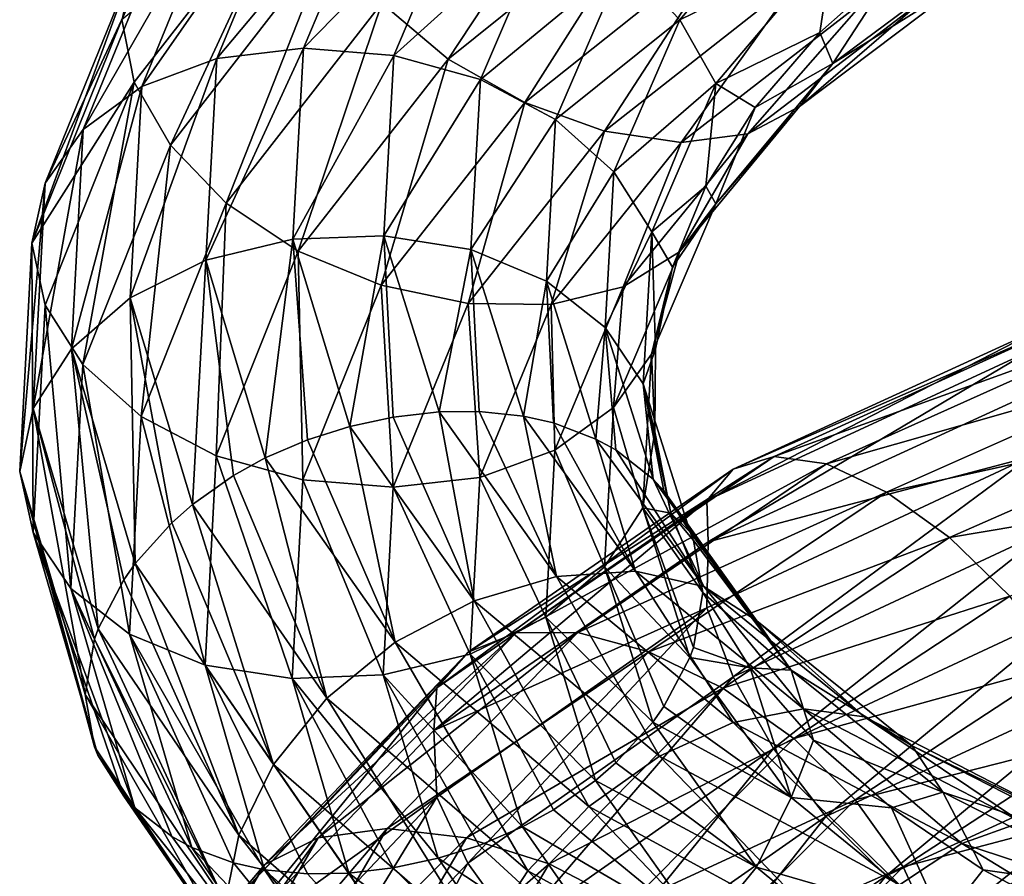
# Model space of a CAD drawing. Header units: metres. Extents: x -109 to 109, y -432 to 89.
# Tile 115 of 256: x -18.96 to -10.47, y -330.1 to -322.72. Entities that reach past the tile are written whole.
import ezdxf

# ---------------------------------------------------------------- set-up
doc = ezdxf.new("R2010")
doc.units = ezdxf.units.M
doc.layers.add('solid_506360_24502164', color=7, linetype='CONTINUOUS')

msp = doc.modelspace()

# ---------------------------------------------------------------- linework, layer by layer
at = {"layer": 'solid_506360_24502164'}
for points in [[(-15.837835, -322.57431, 914.195435), (-13.936079, -321.040192, 911.806335), (-15.265481, -323.056213, 914.193359)], [(-13.936079, -321.040192, 911.806335), (-13.432451, -321.584564, 911.883545), (-15.265481, -323.056213, 914.193359)], [(-16.551012, -321.348145, 919.562012), (-17.172878, -321.507172, 919.17157), (-17.907158, -323.291718, 921.993103)], [(-17.258701, -323.051056, 922.294312), (-16.551012, -321.348145, 919.562012), (-17.907158, -323.291718, 921.993103)], [(-15.835144, -321.350342, 919.858704), (-16.551012, -321.348145, 919.562012), (-17.258701, -323.051056, 922.294312)], [(-16.512224, -322.962952, 922.485962), (-15.835144, -321.350342, 919.858704), (-17.258701, -323.051056, 922.294312)], [(-15.087614, -321.503723, 920.044678), (-15.835144, -321.350342, 919.858704), (-16.512224, -322.962952, 922.485962)], [(-17.172878, -321.507172, 919.17157), (-17.656704, -321.811157, 918.718079), (-18.411671, -323.662903, 921.606567)], [(-17.907158, -323.291718, 921.993103), (-17.172878, -321.507172, 919.17157), (-18.411671, -323.662903, 921.606567)], [(-18.079172, -322.716888, 917.773376), (-16.570255, -321.454315, 914.625732), (-17.972284, -323.255646, 917.376282)], [(-17.972284, -323.255646, 917.376282), (-16.570255, -321.454315, 914.625732), (-17.66033, -323.797638, 917.048401)], [(-16.570255, -321.454315, 914.625732), (-16.282637, -322.024445, 914.346497), (-17.66033, -323.797638, 917.048401)], [(-15.732731, -323.024841, 922.560486), (-15.087614, -321.503723, 920.044678), (-16.512224, -322.962952, 922.485962)], [(-14.37232, -321.795837, 920.103516), (-15.087614, -321.503723, 920.044678), (-15.732731, -323.024841, 922.560486)], [(-13.269102, -322.717865, 919.804321), (-12.233972, -321.493042, 917.690002), (-13.751538, -322.211945, 920.020508)], [(-11.946352, -322.071808, 917.411682), (-12.233972, -321.493042, 917.690002), (-13.269102, -322.717865, 919.804321)], [(-15.265481, -323.056213, 914.193359), (-13.432451, -321.584564, 911.883545), (-14.605988, -323.432098, 914.345154)], [(-13.432451, -321.584564, 911.883545), (-12.852148, -322.035553, 912.124634), (-14.605988, -323.432098, 914.345154)], [(-17.656704, -321.811157, 918.718079), (-17.970333, -322.22699, 918.240906), (-18.73871, -324.126831, 921.169922)], [(-18.411671, -323.662903, 921.606567), (-17.656704, -321.811157, 918.718079), (-18.73871, -324.126831, 921.169922)], [(-14.986853, -323.231659, 922.511292), (-14.37232, -321.795837, 920.103516), (-15.732731, -323.024841, 922.560486)], [(-13.751538, -322.211945, 920.020508), (-14.37232, -321.795837, 920.103516), (-14.986853, -323.231659, 922.511292)], [(-17.66033, -323.797638, 917.048401), (-16.282637, -322.024445, 914.346497), (-17.177893, -324.297455, 916.826294)], [(-16.282637, -322.024445, 914.346497), (-15.837835, -322.57431, 914.195435), (-17.177893, -324.297455, 916.826294)], [(-14.605988, -323.432098, 914.345154), (-12.852148, -322.035553, 912.124634), (-13.916773, -323.679169, 914.629639)], [(-12.852148, -322.035553, 912.124634), (-12.245691, -322.363373, 912.500977), (-13.916773, -323.679169, 914.629639)], [(-12.957147, -323.266937, 919.47876), (-11.946352, -322.071808, 917.411682), (-13.269102, -322.717865, 919.804321)], [(-12.957147, -323.266937, 919.47876), (-12.062884, -322.828003, 917.39093), (-11.946352, -322.071808, 917.411682)], [(-11.946352, -322.071808, 917.411682), (-12.062884, -322.828003, 917.39093), (-11.380819, -322.221832, 916.33136)], [(-11.948151, -323.094513, 916.547913), (-10.513455, -322.02594, 914.672241), (-11.380819, -322.221832, 916.33136)], [(-10.767898, -322.357117, 914.11322), (-10.513455, -322.02594, 914.672241), (-11.948151, -323.094513, 916.547913)], [(-17.970333, -322.22699, 918.240906), (-18.079172, -322.716888, 917.773376), (-18.854174, -324.641785, 920.713745)], [(-18.73871, -324.126831, 921.169922), (-17.970333, -322.22699, 918.240906), (-18.854174, -324.641785, 920.713745)], [(-14.339527, -323.576111, 922.333191), (-13.751538, -322.211945, 920.020508), (-14.986853, -323.231659, 922.511292)], [(-13.269102, -322.717865, 919.804321), (-13.751538, -322.211945, 920.020508), (-14.339527, -323.576111, 922.333191)], [(-11.948151, -323.094513, 916.547913), (-11.380819, -322.221832, 916.33136), (-12.062884, -322.828003, 917.39093)], [(-12.237314, -323.465393, 916.02417), (-10.767898, -322.357117, 914.11322), (-11.948151, -323.094513, 916.547913)], [(-11.160414, -322.535919, 913.533081), (-10.767898, -322.357117, 914.11322), (-12.237314, -323.465393, 916.02417)], [(-13.916773, -323.679169, 914.629639), (-12.245691, -322.363373, 912.500977), (-13.25675, -323.775513, 915.023193)], [(-12.245691, -322.363373, 912.500977), (-11.664922, -322.539063, 912.981323), (-13.25675, -323.775513, 915.023193)], [(-17.177893, -324.297455, 916.826294), (-15.837835, -322.57431, 914.195435), (-16.557112, -324.71048, 916.735901)], [(-15.837835, -322.57431, 914.195435), (-15.265481, -323.056213, 914.193359), (-16.557112, -324.71048, 916.735901)], [(-13.25675, -323.775513, 915.023193), (-11.664922, -322.539063, 912.981323), (-12.683395, -323.701447, 915.50061)], [(-12.683395, -323.701447, 915.50061), (-11.160414, -322.535919, 913.533081), (-12.237314, -323.465393, 916.02417)], [(-11.664922, -322.539063, 912.981323), (-11.160414, -322.535919, 913.533081), (-12.683395, -323.701447, 915.50061)], [(-18.854174, -324.641785, 920.713745), (-18.079172, -322.716888, 917.773376), (-17.972284, -323.255646, 917.376282)], [(-13.836463, -324.028809, 922.041748), (-13.269102, -322.717865, 919.804321), (-14.339527, -323.576111, 922.333191)], [(-12.957147, -323.266937, 919.47876), (-13.269102, -322.717865, 919.804321), (-13.836463, -324.028809, 922.041748)], [(-12.957147, -323.266937, 919.47876), (-12.619438, -323.473877, 918.503418), (-12.062884, -322.828003, 917.39093)], [(-11.948151, -323.094513, 916.547913), (-12.062884, -322.828003, 917.39093), (-12.619438, -323.473877, 918.503418)], [(-16.512224, -322.962952, 922.485962), (-17.258701, -323.051056, 922.294312), (-17.353981, -324.789581, 925.094727)], [(-16.603382, -324.609528, 925.178406), (-16.512224, -322.962952, 922.485962), (-17.353981, -324.789581, 925.094727)], [(-15.732731, -323.024841, 922.560486), (-16.512224, -322.962952, 922.485962), (-16.603382, -324.609528, 925.178406)], [(-15.819586, -324.578186, 925.138428), (-15.732731, -323.024841, 922.560486), (-16.603382, -324.609528, 925.178406)], [(-14.986853, -323.231659, 922.511292), (-15.732731, -323.024841, 922.560486), (-15.819586, -324.578186, 925.138428)], [(-17.258701, -323.051056, 922.294312), (-17.907158, -323.291718, 921.993103), (-18.006018, -325.113403, 924.885254)], [(-17.353981, -324.789581, 925.094727), (-17.258701, -323.051056, 922.294312), (-18.006018, -325.113403, 924.885254)], [(-16.557112, -324.71048, 916.735901), (-15.265481, -323.056213, 914.193359), (-15.841817, -325.00351, 916.788086)], [(-15.265481, -323.056213, 914.193359), (-14.605988, -323.432098, 914.345154), (-15.841817, -325.00351, 916.788086)], [(-12.959097, -324.304138, 918.606873), (-11.948151, -323.094513, 916.547913), (-12.619438, -323.473877, 918.503418)], [(-12.237314, -323.465393, 916.02417), (-11.948151, -323.094513, 916.547913), (-12.959097, -324.304138, 918.606873)], [(-18.854174, -324.641785, 920.713745), (-17.972284, -323.255646, 917.376282), (-18.740746, -325.175964, 920.292358)], [(-18.740746, -325.175964, 920.292358), (-17.972284, -323.255646, 917.376282), (-18.415451, -325.688263, 919.912476)], [(-17.972284, -323.255646, 917.376282), (-17.66033, -323.797638, 917.048401), (-18.415451, -325.688263, 919.912476)], [(-15.06959, -324.698181, 924.978271), (-14.986853, -323.231659, 922.511292), (-15.819586, -324.578186, 925.138428)], [(-14.339527, -323.576111, 922.333191), (-14.986853, -323.231659, 922.511292), (-15.06959, -324.698181, 924.978271)], [(-13.511169, -324.546448, 921.665833), (-12.957147, -323.266937, 919.47876), (-13.836463, -324.028809, 922.041748)], [(-13.511169, -324.546448, 921.665833), (-13.04517, -324.151245, 919.659912), (-12.957147, -323.266937, 919.47876)], [(-12.957147, -323.266937, 919.47876), (-13.04517, -324.151245, 919.659912), (-12.619438, -323.473877, 918.503418)], [(-17.907158, -323.291718, 921.993103), (-18.411671, -323.662903, 921.606567), (-18.513313, -325.553131, 924.567566)], [(-18.006018, -325.113403, 924.885254), (-17.907158, -323.291718, 921.993103), (-18.513313, -325.553131, 924.567566)], [(-15.841817, -325.00351, 916.788086), (-14.605988, -323.432098, 914.345154), (-15.094287, -325.161438, 916.970215)], [(-14.605988, -323.432098, 914.345154), (-13.916773, -323.679169, 914.629639), (-15.094287, -325.161438, 916.970215)], [(-13.272728, -324.718811, 918.122437), (-12.237314, -323.465393, 916.02417), (-12.959097, -324.304138, 918.606873)], [(-12.683395, -323.701447, 915.50061), (-12.237314, -323.465393, 916.02417), (-13.272728, -324.718811, 918.122437)], [(-12.959097, -324.304138, 918.606873), (-12.619438, -323.473877, 918.503418), (-13.04517, -324.151245, 919.659912)], [(-14.418691, -324.969666, 924.702515), (-14.339527, -323.576111, 922.333191), (-15.06959, -324.698181, 924.978271)], [(-13.836463, -324.028809, 922.041748), (-14.339527, -323.576111, 922.333191), (-14.418691, -324.969666, 924.702515)], [(-18.411671, -323.662903, 921.606567), (-18.73871, -324.126831, 921.169922), (-18.842159, -326.066132, 924.172424)], [(-18.513313, -325.553131, 924.567566), (-18.411671, -323.662903, 921.606567), (-18.842159, -326.066132, 924.172424)], [(-15.094287, -325.161438, 916.970215), (-13.916773, -323.679169, 914.629639), (-14.378419, -325.170258, 917.267151)], [(-13.916773, -323.679169, 914.629639), (-13.25675, -323.775513, 915.023193), (-14.378419, -325.170258, 917.267151)], [(-13.756552, -325.018005, 917.661865), (-12.683395, -323.701447, 915.50061), (-13.272728, -324.718811, 918.122437)], [(-13.25675, -323.775513, 915.023193), (-12.683395, -323.701447, 915.50061), (-13.756552, -325.018005, 917.661865)], [(-18.415451, -325.688263, 919.912476), (-17.66033, -323.797638, 917.048401), (-17.912386, -326.135193, 919.614685)], [(-17.66033, -323.797638, 917.048401), (-17.177893, -324.297455, 916.826294), (-17.912386, -326.135193, 919.614685)], [(-14.378419, -325.170258, 917.267151), (-13.25675, -323.775513, 915.023193), (-13.756552, -325.018005, 917.661865)], [(-13.912848, -325.368134, 924.33374), (-13.836463, -324.028809, 922.041748), (-14.418691, -324.969666, 924.702515)], [(-13.511169, -324.546448, 921.665833), (-13.836463, -324.028809, 922.041748), (-13.912848, -325.368134, 924.33374)], [(-18.73871, -324.126831, 921.169922), (-18.854174, -324.641785, 920.713745), (-18.958984, -326.609711, 923.732727)], [(-18.842159, -326.066132, 924.172424), (-18.73871, -324.126831, 921.169922), (-18.958984, -326.609711, 923.732727)], [(-13.511169, -324.546448, 921.665833), (-13.333055, -324.848145, 920.844849), (-13.04517, -324.151245, 919.659912)], [(-12.959097, -324.304138, 918.606873), (-13.04517, -324.151245, 919.659912), (-13.333055, -324.848145, 920.844849)], [(-17.912386, -326.135193, 919.614685), (-17.177893, -324.297455, 916.826294), (-17.26506, -326.475372, 919.429993)], [(-17.177893, -324.297455, 916.826294), (-16.557112, -324.71048, 916.735901), (-17.26506, -326.475372, 919.429993)], [(-13.513204, -325.598999, 920.785339), (-12.959097, -324.304138, 918.606873), (-13.333055, -324.848145, 920.844849)], [(-13.272728, -324.718811, 918.122437), (-12.959097, -324.304138, 918.606873), (-13.513204, -325.598999, 920.785339)], [(-13.585759, -325.853821, 923.906067), (-13.511169, -324.546448, 921.665833), (-13.912848, -325.368134, 924.33374)], [(-13.585759, -325.853821, 923.906067), (-13.479343, -325.555664, 922.047791), (-13.511169, -324.546448, 921.665833)], [(-13.511169, -324.546448, 921.665833), (-13.479343, -325.555664, 922.047791), (-13.333055, -324.848145, 920.844849)], [(-18.958984, -326.609711, 923.732727), (-18.854174, -324.641785, 920.713745), (-18.844206, -327.13623, 923.281677)], [(-18.854174, -324.641785, 920.713745), (-18.740746, -325.175964, 920.292358), (-18.844206, -327.13623, 923.281677)], [(-16.603382, -324.609528, 925.178406), (-17.353981, -324.789581, 925.094727), (-16.841658, -326.492493, 927.873474)], [(-16.603382, -324.609528, 925.178406), (-16.841658, -326.492493, 927.873474), (-16.479239, -326.336639, 927.879089)], [(-15.819586, -324.578186, 925.138428), (-16.603382, -324.609528, 925.178406), (-16.114309, -326.221344, 927.850952)], [(-16.603382, -324.609528, 925.178406), (-16.479239, -326.336639, 927.879089), (-16.114309, -326.221344, 927.850952)], [(-15.819586, -324.578186, 925.138428), (-16.114309, -326.221344, 927.850952), (-15.740829, -326.141418, 927.791382)], [(-15.819586, -324.578186, 925.138428), (-15.740829, -326.141418, 927.791382), (-15.344315, -326.096832, 927.695618)], [(-15.06959, -324.698181, 924.978271), (-15.819586, -324.578186, 925.138428), (-15.344315, -326.096832, 927.695618)], [(-17.26506, -326.475372, 919.429993), (-16.557112, -324.71048, 916.735901), (-16.519182, -326.680817, 919.376038)], [(-16.557112, -324.71048, 916.735901), (-15.841817, -325.00351, 916.788086), (-16.519182, -326.680817, 919.376038)], [(-15.06959, -324.698181, 924.978271), (-15.344315, -326.096832, 927.695618), (-14.999592, -326.093109, 927.583923)], [(-15.06959, -324.698181, 924.978271), (-14.999592, -326.093109, 927.583923), (-14.61727, -326.132446, 927.424866)], [(-14.418691, -324.969666, 924.702515), (-15.06959, -324.698181, 924.978271), (-14.61727, -326.132446, 927.424866)], [(-13.840244, -326.059937, 920.342712), (-13.272728, -324.718811, 918.122437), (-13.513204, -325.598999, 920.785339)], [(-13.756552, -325.018005, 917.661865), (-13.272728, -324.718811, 918.122437), (-13.840244, -326.059937, 920.342712)], [(-17.353981, -324.789581, 925.094727), (-18.006018, -325.113403, 924.885254), (-17.468708, -326.894867, 927.755737)], [(-17.353981, -324.789581, 925.094727), (-17.468708, -326.894867, 927.755737), (-17.116848, -326.644684, 927.841675)], [(-17.353981, -324.789581, 925.094727), (-17.116848, -326.644684, 927.841675), (-16.841658, -326.492493, 927.873474)], [(-13.513204, -325.598999, 920.785339), (-13.333055, -324.848145, 920.844849), (-13.479343, -325.555664, 922.047791)], [(-14.418691, -324.969666, 924.702515), (-14.61727, -326.132446, 927.424866), (-14.35694, -326.191132, 927.290649)], [(-14.418691, -324.969666, 924.702515), (-14.35694, -326.191132, 927.290649), (-13.991169, -326.330841, 927.055359)], [(-13.912848, -325.368134, 924.33374), (-14.418691, -324.969666, 924.702515), (-13.991169, -326.330841, 927.055359)], [(-16.519182, -326.680817, 919.376038), (-15.841817, -325.00351, 916.788086), (-15.73969, -326.744507, 919.449036)], [(-15.841817, -325.00351, 916.788086), (-15.094287, -325.161438, 916.970215), (-15.73969, -326.744507, 919.449036)], [(-14.378419, -325.170258, 917.267151), (-13.756552, -325.018005, 917.661865), (-14.344755, -326.425934, 919.949341)], [(-14.344755, -326.425934, 919.949341), (-13.756552, -325.018005, 917.661865), (-13.840244, -326.059937, 920.342712)], [(-18.006018, -325.113403, 924.885254), (-18.513313, -325.553131, 924.567566), (-17.962444, -327.40329, 927.505859)], [(-18.006018, -325.113403, 924.885254), (-17.962444, -327.40329, 927.505859), (-17.648029, -327.052856, 927.68689)], [(-18.006018, -325.113403, 924.885254), (-17.648029, -327.052856, 927.68689), (-17.468708, -326.894867, 927.755737)], [(-18.844206, -327.13623, 923.281677), (-18.740746, -325.175964, 920.292358), (-18.517115, -327.618347, 922.84845)], [(-18.740746, -325.175964, 920.292358), (-18.415451, -325.688263, 919.912476), (-18.517115, -327.618347, 922.84845)], [(-15.73969, -326.744507, 919.449036), (-15.094287, -325.161438, 916.970215), (-14.993212, -326.660828, 919.642822)], [(-15.094287, -325.161438, 916.970215), (-14.378419, -325.170258, 917.267151), (-14.993212, -326.660828, 919.642822)], [(-14.993212, -326.660828, 919.642822), (-14.378419, -325.170258, 917.267151), (-14.344755, -326.425934, 919.949341)], [(-9.792377, -325.269775, 902.998962), (-10.068264, -325.334564, 902.346985), (-12.807322, -326.590515, 904.135254)], [(-12.456379, -326.479614, 904.748169), (-9.792377, -325.269775, 902.998962), (-12.807322, -326.590515, 904.135254)], [(-9.437774, -325.391907, 903.639893), (-9.792377, -325.269775, 902.998962), (-12.456379, -326.479614, 904.748169)], [(-13.912848, -325.368134, 924.33374), (-13.991169, -326.330841, 927.055359), (-13.821422, -326.424438, 926.922546)], [(-13.912848, -325.368134, 924.33374), (-13.821422, -326.424438, 926.922546), (-13.498827, -326.67691, 926.608826)], [(-13.585759, -325.853821, 923.906067), (-13.912848, -325.368134, 924.33374), (-13.498827, -326.67691, 926.608826)], [(-10.068264, -325.334564, 902.346985), (-10.247104, -325.570526, 901.736877), (-13.034814, -326.859131, 903.548462)], [(-12.807322, -326.590515, 904.135254), (-10.068264, -325.334564, 902.346985), (-13.034814, -326.859131, 903.548462)], [(-12.005307, -326.545441, 905.336731), (-9.437774, -325.391907, 903.639893), (-12.456379, -326.479614, 904.748169)], [(-9.029569, -325.697266, 904.220886), (-9.437774, -325.391907, 903.639893), (-12.005307, -326.545441, 905.336731)], [(-18.513313, -325.553131, 924.567566), (-18.842159, -326.066132, 924.172424), (-18.282307, -327.966614, 927.150635)], [(-18.513313, -325.553131, 924.567566), (-18.282307, -327.966614, 927.150635), (-18.060806, -327.542053, 927.425171)], [(-18.513313, -325.553131, 924.567566), (-18.060806, -327.542053, 927.425171), (-17.962444, -327.40329, 927.505859)], [(-13.585759, -325.853821, 923.906067), (-13.483577, -326.266876, 923.261963), (-13.479343, -325.555664, 922.047791)], [(-13.513204, -325.598999, 920.785339), (-13.479343, -325.555664, 922.047791), (-13.483577, -326.266876, 923.261963)], [(-13.034814, -326.859131, 903.548462), (-10.247104, -325.570526, 901.736877), (-13.025176, -327.215271, 902.968689)], [(-10.247104, -325.570526, 901.736877), (-10.206961, -325.92392, 901.166199), (-13.025176, -327.215271, 902.968689)], [(-13.840244, -326.059937, 920.342712), (-13.513204, -325.598999, 920.785339), (-13.587805, -326.922089, 923.016785)], [(-13.587805, -326.922089, 923.016785), (-13.513204, -325.598999, 920.785339), (-13.483577, -326.266876, 923.261963)], [(-18.517115, -327.618347, 922.84845), (-18.415451, -325.688263, 919.912476), (-18.011274, -328.011414, 922.4729)], [(-18.415451, -325.688263, 919.912476), (-17.912386, -326.135193, 919.614685), (-18.011274, -328.011414, 922.4729)], [(-11.486051, -326.788269, 905.855835), (-9.029569, -325.697266, 904.220886), (-12.005307, -326.545441, 905.336731)], [(-8.60331, -326.151245, 904.699585), (-9.029569, -325.697266, 904.220886), (-11.486051, -326.788269, 905.855835)], [(-13.585759, -325.853821, 923.906067), (-13.498827, -326.67691, 926.608826), (-13.405622, -326.777374, 926.495422)], [(-13.585759, -325.853821, 923.906067), (-13.405622, -326.777374, 926.495422), (-13.180738, -327.132965, 926.128174)], [(-13.585759, -325.853821, 923.906067), (-13.180738, -327.132965, 926.128174), (-13.346203, -326.970215, 924.472229)], [(-13.585759, -325.853821, 923.906067), (-13.346203, -326.970215, 924.472229), (-13.483577, -326.266876, 923.261963)], [(-13.025176, -327.215271, 902.968689), (-10.206961, -325.92392, 901.166199), (-10.248217, -326.4841, 900.848755)], [(-18.842159, -326.066132, 924.172424), (-18.958984, -326.609711, 923.732727), (-18.394932, -328.531769, 926.721558)], [(-18.842159, -326.066132, 924.172424), (-18.394932, -328.531769, 926.721558), (-18.313602, -328.054016, 927.089172)], [(-18.842159, -326.066132, 924.172424), (-18.313602, -328.054016, 927.089172), (-18.282307, -327.966614, 927.150635)], [(-14.344755, -326.425934, 919.949341), (-13.840244, -326.059937, 920.342712), (-13.916651, -327.430237, 922.617126)], [(-13.916651, -327.430237, 922.617126), (-13.840244, -326.059937, 920.342712), (-13.587805, -326.922089, 923.016785)], [(-18.011274, -328.011414, 922.4729), (-17.912386, -326.135193, 919.614685), (-17.360374, -328.277405, 922.191345)], [(-17.912386, -326.135193, 919.614685), (-17.26506, -326.475372, 919.429993), (-17.360374, -328.277405, 922.191345)], [(-15.740829, -326.141418, 927.791382), (-16.114309, -326.221344, 927.850952), (-15.041276, -327.725067, 930.415344)], [(-15.344315, -326.096832, 927.695618), (-15.740829, -326.141418, 927.791382), (-15.041276, -327.725067, 930.415344)], [(-14.999592, -326.093109, 927.583923), (-15.344315, -326.096832, 927.695618), (-14.331223, -327.515381, 930.153442)], [(-14.331223, -327.515381, 930.153442), (-15.344315, -326.096832, 927.695618), (-15.041276, -327.725067, 930.415344)], [(-14.61727, -326.132446, 927.424866), (-14.999592, -326.093109, 927.583923), (-14.331223, -327.515381, 930.153442)], [(-13.651789, -327.46933, 929.778259), (-14.61727, -326.132446, 927.424866), (-14.331223, -327.515381, 930.153442)], [(-14.35694, -326.191132, 927.290649), (-14.61727, -326.132446, 927.424866), (-13.651789, -327.46933, 929.778259)], [(-10.943829, -327.17868, 906.268799), (-8.60331, -326.151245, 904.699585), (-11.486051, -326.788269, 905.855835)], [(-8.195433, -326.716461, 905.033752), (-8.60331, -326.151245, 904.699585), (-10.943829, -327.17868, 906.268799)], [(-16.114309, -326.221344, 927.850952), (-16.479239, -326.336639, 927.879089), (-15.721256, -328.081146, 930.541016)], [(-15.041276, -327.725067, 930.415344), (-16.114309, -326.221344, 927.850952), (-15.721256, -328.081146, 930.541016)], [(-13.991169, -326.330841, 927.055359), (-14.35694, -326.191132, 927.290649), (-13.651789, -327.46933, 929.778259)], [(-16.479239, -326.336639, 927.879089), (-16.841658, -326.492493, 927.873474), (-15.721256, -328.081146, 930.541016)], [(-13.062128, -327.601318, 929.313354), (-13.991169, -326.330841, 927.055359), (-13.651789, -327.46933, 929.778259)], [(-13.821422, -326.424438, 926.922546), (-13.991169, -326.330841, 927.055359), (-13.062128, -327.601318, 929.313354)], [(-13.587805, -326.922089, 923.016785), (-13.483577, -326.266876, 923.261963), (-13.346203, -326.970215, 924.472229)], [(-14.993212, -326.660828, 919.642822), (-14.344755, -326.425934, 919.949341), (-14.423947, -327.864258, 922.292908)], [(-14.423947, -327.864258, 922.292908), (-14.344755, -326.425934, 919.949341), (-13.916651, -327.430237, 922.617126)], [(-13.498827, -326.67691, 926.608826), (-13.821422, -326.424438, 926.922546), (-13.062128, -327.601318, 929.313354)], [(-17.360374, -328.277405, 922.191345), (-17.26506, -326.475372, 919.429993), (-16.610378, -328.393677, 922.028381)], [(-17.26506, -326.475372, 919.429993), (-16.519182, -326.680817, 919.376038), (-16.610378, -328.393677, 922.028381)], [(-16.841658, -326.492493, 927.873474), (-17.116848, -326.644684, 927.841675), (-16.311947, -328.56427, 930.509399)], [(-15.721256, -328.081146, 930.541016), (-16.841658, -326.492493, 927.873474), (-16.311947, -328.56427, 930.509399)], [(-12.456379, -326.479614, 904.748169), (-12.807322, -326.590515, 904.135254), (-15.094254, -328.166107, 906.273682)], [(-14.680645, -327.99939, 906.838745), (-12.456379, -326.479614, 904.748169), (-15.094254, -328.166107, 906.273682)], [(-12.005307, -326.545441, 905.336731), (-12.456379, -326.479614, 904.748169), (-14.680645, -327.99939, 906.838745)], [(-13.036229, -327.78537, 902.65155), (-10.248217, -326.4841, 900.848755), (-12.809952, -328.380646, 902.401978)], [(-13.025176, -327.215271, 902.968689), (-10.248217, -326.4841, 900.848755), (-13.036229, -327.78537, 902.65155)], [(-10.248217, -326.4841, 900.848755), (-10.070333, -327.100647, 900.63031), (-12.809952, -328.380646, 902.401978)], [(-12.807322, -326.590515, 904.135254), (-13.034814, -326.859131, 903.548462), (-15.362368, -328.474243, 905.715332)], [(-15.094254, -328.166107, 906.273682), (-12.807322, -326.590515, 904.135254), (-15.362368, -328.474243, 905.715332)], [(-14.149027, -327.997009, 907.36322), (-12.005307, -326.545441, 905.336731), (-14.680645, -327.99939, 906.838745)], [(-11.486051, -326.788269, 905.855835), (-12.005307, -326.545441, 905.336731), (-14.149027, -327.997009, 907.36322)], [(-18.958984, -326.609711, 923.732727), (-18.28425, -329.053772, 926.250061), (-18.313602, -328.981537, 926.320251)], [(-18.958984, -326.609711, 923.732727), (-18.844206, -327.13623, 923.281677), (-18.28425, -329.053772, 926.250061)], [(-18.958984, -326.609711, 923.732727), (-18.313602, -328.981537, 926.320251), (-18.394932, -328.531769, 926.721558)], [(-17.116848, -326.644684, 927.841675), (-17.468708, -326.894867, 927.755737), (-16.311947, -328.56427, 930.509399)], [(-16.610378, -328.393677, 922.028381), (-16.519182, -326.680817, 919.376038), (-15.826582, -328.361389, 921.989136)], [(-16.519182, -326.680817, 919.376038), (-15.73969, -326.744507, 919.449036), (-15.826582, -328.361389, 921.989136)], [(-15.73969, -326.744507, 919.449036), (-14.993212, -326.660828, 919.642822), (-15.075984, -328.183411, 922.076965)], [(-15.075984, -328.183411, 922.076965), (-14.993212, -326.660828, 919.642822), (-14.423947, -327.864258, 922.292908)], [(-12.603878, -327.896332, 928.794861), (-13.498827, -326.67691, 926.608826), (-13.062128, -327.601318, 929.313354)], [(-13.405622, -326.777374, 926.495422), (-13.498827, -326.67691, 926.608826), (-12.603878, -327.896332, 928.794861)], [(-15.826582, -328.361389, 921.989136), (-15.73969, -326.744507, 919.449036), (-15.075984, -328.183411, 922.076965)], [(-10.424989, -327.684509, 906.539124), (-8.195433, -326.716461, 905.033752), (-10.943829, -327.17868, 906.268799)], [(-13.53705, -328.164032, 907.806519), (-11.486051, -326.788269, 905.855835), (-14.149027, -327.997009, 907.36322)], [(-10.943829, -327.17868, 906.268799), (-11.486051, -326.788269, 905.855835), (-13.53705, -328.164032, 907.806519)], [(-13.180738, -327.132965, 926.128174), (-13.405622, -326.777374, 926.495422), (-12.603878, -327.896332, 928.794861)], [(-17.468708, -326.894867, 927.755737), (-17.648029, -327.052856, 927.68689), (-16.771515, -329.135345, 930.325439)], [(-16.311947, -328.56427, 930.509399), (-17.468708, -326.894867, 927.755737), (-16.771515, -329.135345, 930.325439)], [(-13.034814, -326.859131, 903.548462), (-13.025176, -327.215271, 902.968689), (-15.388984, -328.842773, 905.135193)], [(-15.362368, -328.474243, 905.715332), (-13.034814, -326.859131, 903.548462), (-15.388984, -328.842773, 905.135193)], [(-13.916651, -327.430237, 922.617126), (-13.587805, -326.922089, 923.016785), (-13.182679, -328.212982, 925.233521)], [(-13.587805, -326.922089, 923.016785), (-13.070083, -327.652985, 925.661499), (-13.151604, -328.127136, 925.294678)], [(-13.587805, -326.922089, 923.016785), (-13.346203, -326.970215, 924.472229), (-13.070083, -327.652985, 925.661499)], [(-13.587805, -326.922089, 923.016785), (-13.151604, -328.127136, 925.294678), (-13.182679, -328.212982, 925.233521)], [(-13.346203, -326.970215, 924.472229), (-13.151604, -327.20459, 926.059448), (-13.070083, -327.652985, 925.661499)], [(-13.346203, -326.970215, 924.472229), (-13.180738, -327.132965, 926.128174), (-13.151604, -327.20459, 926.059448)], [(-17.648029, -327.052856, 927.68689), (-17.962444, -327.40329, 927.505859), (-16.771515, -329.135345, 930.325439)], [(-12.809952, -328.380646, 902.401978), (-10.070333, -327.100647, 900.63031), (-12.460016, -328.99707, 902.31073)], [(-10.070333, -327.100647, 900.63031), (-9.795236, -327.754211, 900.584106), (-12.460016, -328.99707, 902.31073)], [(-18.844206, -327.13623, 923.281677), (-17.966137, -329.508026, 925.762329), (-18.060806, -329.406616, 925.879395)], [(-18.844206, -327.13623, 923.281677), (-18.517115, -327.618347, 922.84845), (-17.966137, -329.508026, 925.762329)], [(-18.844206, -327.13623, 923.281677), (-18.060806, -329.406616, 925.879395), (-18.28425, -329.053772, 926.250061)], [(-12.898006, -328.477325, 908.138794), (-10.943829, -327.17868, 906.268799), (-13.53705, -328.164032, 907.806519)], [(-12.307562, -328.321106, 928.267029), (-13.180738, -327.132965, 926.128174), (-12.603878, -327.896332, 928.794861)], [(-13.151604, -327.20459, 926.059448), (-13.180738, -327.132965, 926.128174), (-12.307562, -328.321106, 928.267029)], [(-10.424989, -327.684509, 906.539124), (-10.943829, -327.17868, 906.268799), (-12.898006, -328.477325, 908.138794)], [(-15.388984, -328.842773, 905.135193), (-13.025176, -327.215271, 902.968689), (-13.036229, -327.78537, 902.65155)], [(-13.151604, -327.20459, 926.059448), (-12.307562, -328.321106, 928.267029), (-13.070083, -327.652985, 925.661499)], [(-17.962444, -327.40329, 927.505859), (-18.060806, -327.542053, 927.425171), (-17.069422, -329.742493, 930.01123)], [(-16.771515, -329.135345, 930.325439), (-17.962444, -327.40329, 927.505859), (-17.069422, -329.742493, 930.01123)], [(-14.423947, -327.864258, 922.292908), (-13.916651, -327.430237, 922.617126), (-13.502518, -328.769623, 924.875122)], [(-13.916651, -327.430237, 922.617126), (-13.182679, -328.212982, 925.233521), (-13.405622, -328.634766, 924.955688)], [(-13.916651, -327.430237, 922.617126), (-13.405622, -328.634766, 924.955688), (-13.502518, -328.769623, 924.875122)], [(-14.331223, -327.515381, 930.153442), (-15.041276, -327.725067, 930.415344), (-13.444235, -329.061951, 932.793762)], [(-13.651789, -327.46933, 929.778259), (-14.331223, -327.515381, 930.153442), (-12.809572, -328.773376, 932.432251)], [(-12.809572, -328.773376, 932.432251), (-14.331223, -327.515381, 930.153442), (-13.444235, -329.061951, 932.793762)], [(-12.202279, -328.653931, 931.960632), (-13.651789, -327.46933, 929.778259), (-12.809572, -328.773376, 932.432251)], [(-13.062128, -327.601318, 929.313354), (-13.651789, -327.46933, 929.778259), (-12.202279, -328.653931, 931.960632)], [(-18.517115, -327.618347, 922.84845), (-17.473829, -329.848969, 925.308533), (-17.648029, -329.754517, 925.447266)], [(-18.517115, -327.618347, 922.84845), (-18.011274, -328.011414, 922.4729), (-17.473829, -329.848969, 925.308533)], [(-18.517115, -327.618347, 922.84845), (-17.648029, -329.754517, 925.447266), (-17.966137, -329.508026, 925.762329)], [(-18.060806, -327.542053, 927.425171), (-18.282307, -327.966614, 927.150635), (-17.069422, -329.742493, 930.01123)], [(-11.675227, -328.724335, 931.41095), (-13.062128, -327.601318, 929.313354), (-12.202279, -328.653931, 931.960632)], [(-12.603878, -327.896332, 928.794861), (-13.062128, -327.601318, 929.313354), (-11.675227, -328.724335, 931.41095)], [(-13.151604, -328.127136, 925.294678), (-13.070083, -327.652985, 925.661499), (-12.662709, -328.300812, 926.809021)], [(-12.307562, -328.321106, 928.267029), (-12.662709, -328.300812, 926.809021), (-13.070083, -327.652985, 925.661499)], [(-12.28652, -328.911102, 908.330811), (-10.424989, -327.684509, 906.539124), (-12.898006, -328.477325, 908.138794)], [(-9.974703, -328.272064, 906.632813), (-10.424989, -327.684509, 906.539124), (-12.28652, -328.911102, 908.330811)], [(-15.041276, -327.725067, 930.415344), (-15.721256, -328.081146, 930.541016), (-14.052016, -329.495941, 933.013489)], [(-15.388984, -328.842773, 905.135193), (-13.036229, -327.78537, 902.65155), (-15.364036, -329.415649, 904.807373)], [(-15.364036, -329.415649, 904.807373), (-13.036229, -327.78537, 902.65155), (-15.097353, -329.985046, 904.519531)], [(-13.036229, -327.78537, 902.65155), (-12.809952, -328.380646, 902.401978), (-15.097353, -329.985046, 904.519531)], [(-13.444235, -329.061951, 932.793762), (-15.041276, -327.725067, 930.415344), (-14.052016, -329.495941, 933.013489)], [(-12.460016, -328.99707, 902.31073), (-9.795236, -327.754211, 900.584106), (-12.00973, -329.583527, 902.395142)], [(-9.795236, -327.754211, 900.584106), (-9.441252, -328.391449, 900.724243), (-12.00973, -329.583527, 902.395142)], [(-15.075984, -328.183411, 922.076965), (-14.423947, -327.864258, 922.292908), (-13.996292, -329.271881, 924.618896)], [(-14.423947, -327.864258, 922.292908), (-13.502518, -328.769623, 924.875122), (-13.821422, -329.119904, 924.687988)], [(-14.423947, -327.864258, 922.292908), (-13.821422, -329.119904, 924.687988), (-13.996292, -329.271881, 924.618896)], [(-11.265634, -328.973724, 930.825439), (-12.603878, -327.896332, 928.794861), (-11.675227, -328.724335, 931.41095)], [(-12.307562, -328.321106, 928.267029), (-12.603878, -327.896332, 928.794861), (-11.265634, -328.973724, 930.825439)], [(-18.282307, -327.966614, 927.150635), (-18.313602, -328.054016, 927.089172), (-17.187128, -330.319489, 929.569092)], [(-17.069422, -329.742493, 930.01123), (-18.282307, -327.966614, 927.150635), (-17.187128, -330.319489, 929.569092)], [(-18.011274, -328.011414, 922.4729), (-16.847824, -330.040741, 924.934082), (-17.116848, -329.9823, 925.074829)], [(-18.011274, -328.011414, 922.4729), (-17.360374, -328.277405, 922.191345), (-16.847824, -330.040741, 924.934082)], [(-18.011274, -328.011414, 922.4729), (-17.116848, -329.9823, 925.074829), (-17.473829, -329.848969, 925.308533)], [(-14.680645, -327.99939, 906.838745), (-15.094254, -328.166107, 906.273682), (-16.846773, -329.995331, 908.696228)], [(-16.385143, -329.765045, 909.206421), (-14.680645, -327.99939, 906.838745), (-16.846773, -329.995331, 908.696228)], [(-14.149027, -327.997009, 907.36322), (-14.680645, -327.99939, 906.838745), (-16.385143, -329.765045, 909.206421)], [(-15.791802, -329.684967, 909.657166), (-14.149027, -327.997009, 907.36322), (-16.385143, -329.765045, 909.206421)], [(-13.53705, -328.164032, 907.806519), (-14.149027, -327.997009, 907.36322), (-15.791802, -329.684967, 909.657166)], [(-18.313602, -328.054016, 927.089172), (-18.394932, -328.531769, 926.721558), (-17.187128, -330.319489, 929.569092)], [(-15.721256, -328.081146, 930.541016), (-16.311947, -328.56427, 930.509399), (-14.579988, -330.049652, 933.061829)], [(-14.052016, -329.495941, 933.013489), (-15.721256, -328.081146, 930.541016), (-14.579988, -330.049652, 933.061829)], [(-13.182679, -328.212982, 925.233521), (-13.151604, -328.127136, 925.294678), (-12.662709, -328.300812, 926.809021)], [(-15.094254, -328.166107, 906.273682), (-15.362368, -328.474243, 905.715332), (-17.146017, -330.34845, 908.170532)], [(-16.846773, -329.995331, 908.696228), (-15.094254, -328.166107, 906.273682), (-17.146017, -330.34845, 908.170532)], [(-15.826582, -328.361389, 921.989136), (-15.075984, -328.183411, 922.076965), (-14.623431, -329.670715, 924.493713)], [(-15.108771, -329.765656, 910.013306), (-13.53705, -328.164032, 907.806519), (-15.791802, -329.684967, 909.657166)], [(-12.898006, -328.477325, 908.138794), (-13.53705, -328.164032, 907.806519), (-15.108771, -329.765656, 910.013306)], [(-15.075984, -328.183411, 922.076965), (-13.996292, -329.271881, 924.618896), (-14.35694, -329.524902, 924.526978)], [(-15.075984, -328.183411, 922.076965), (-14.35694, -329.524902, 924.526978), (-14.623431, -329.670715, 924.493713)], [(-13.405622, -328.634766, 924.955688), (-13.182679, -328.212982, 925.233521), (-12.309415, -329.419983, 927.361145)], [(-12.309415, -329.419983, 927.361145), (-13.182679, -328.212982, 925.233521), (-12.662709, -328.300812, 926.809021)], [(-17.360374, -328.277405, 922.191345), (-16.121128, -330.070313, 924.662476), (-16.479239, -330.076141, 924.779053)], [(-17.360374, -328.277405, 922.191345), (-16.610378, -328.393677, 922.028381), (-16.121128, -330.070313, 924.662476)], [(-17.360374, -328.277405, 922.191345), (-16.479239, -330.076141, 924.779053), (-16.847824, -330.040741, 924.934082)], [(-11.75583, -329.437836, 908.355347), (-9.974703, -328.272064, 906.632813), (-12.28652, -328.911102, 908.330811)], [(-9.624767, -328.89566, 906.545959), (-9.974703, -328.272064, 906.632813), (-11.75583, -329.437836, 908.355347)], [(-16.610378, -328.393677, 922.028381), (-15.826582, -328.361389, 921.989136), (-15.35113, -329.942108, 924.510132)], [(-15.826582, -328.361389, 921.989136), (-14.623431, -329.670715, 924.493713), (-14.999592, -329.831238, 924.485046)], [(-15.826582, -328.361389, 921.989136), (-14.999592, -329.831238, 924.485046), (-15.35113, -329.942108, 924.510132)], [(-15.097353, -329.985046, 904.519531), (-12.809952, -328.380646, 902.401978), (-14.684931, -330.556274, 904.373047)], [(-12.809952, -328.380646, 902.401978), (-12.460016, -328.99707, 902.31073), (-14.684931, -330.556274, 904.373047)], [(-12.309415, -329.419983, 927.361145), (-12.662709, -328.300812, 926.809021), (-12.117628, -328.924164, 927.937805)], [(-12.307562, -328.321106, 928.267029), (-12.117628, -328.924164, 927.937805), (-12.662709, -328.300812, 926.809021)], [(-11.000779, -329.371735, 930.252869), (-12.117628, -328.924164, 927.937805), (-12.307562, -328.321106, 928.267029)], [(-11.000779, -329.371735, 930.252869), (-12.307562, -328.321106, 928.267029), (-11.265634, -328.973724, 930.825439)], [(-16.610378, -328.393677, 922.028381), (-15.35113, -329.942108, 924.510132), (-15.740829, -330.026154, 924.570984)], [(-16.610378, -328.393677, 922.028381), (-15.740829, -330.026154, 924.570984), (-16.121128, -330.070313, 924.662476)], [(-12.00973, -329.583527, 902.395142), (-9.441252, -328.391449, 900.724243), (-11.490891, -330.094788, 902.654297)], [(-9.441252, -328.391449, 900.724243), (-9.033374, -328.96347, 901.045959), (-11.490891, -330.094788, 902.654297)], [(-18.394932, -328.531769, 926.721558), (-18.313602, -328.981537, 926.320251), (-17.071276, -330.853363, 929.095459)], [(-17.187128, -330.319489, 929.569092), (-18.394932, -328.531769, 926.721558), (-17.071276, -330.853363, 929.095459)], [(-15.362368, -328.474243, 905.715332), (-15.388984, -328.842773, 905.135193), (-17.202398, -330.730682, 907.588318)], [(-17.146017, -330.34845, 908.170532), (-15.362368, -328.474243, 905.715332), (-17.202398, -330.730682, 907.588318)], [(-14.395531, -329.991089, 910.25293), (-12.898006, -328.477325, 908.138794), (-15.108771, -329.765656, 910.013306)], [(-12.28652, -328.911102, 908.330811), (-12.898006, -328.477325, 908.138794), (-14.395531, -329.991089, 910.25293)], [(-16.311947, -328.56427, 930.509399), (-16.771515, -329.135345, 930.325439), (-14.990762, -330.679047, 932.937988)], [(-14.579988, -330.049652, 933.061829), (-16.311947, -328.56427, 930.509399), (-14.990762, -330.679047, 932.937988)], [(-13.502518, -328.769623, 924.875122), (-13.405622, -328.634766, 924.955688), (-12.309415, -329.419983, 927.361145)], [(-12.202279, -328.653931, 931.960632), (-12.809572, -328.773376, 932.432251), (-10.838352, -329.814697, 934.460388)], [(-10.324512, -329.631836, 933.904419), (-12.202279, -328.653931, 931.960632), (-10.838352, -329.814697, 934.460388)], [(-11.675227, -328.724335, 931.41095), (-12.202279, -328.653931, 931.960632), (-10.324512, -329.631836, 933.904419)], [(-13.821422, -329.119904, 924.687988), (-13.502518, -328.769623, 924.875122), (-12.607323, -330.018677, 927.045166)], [(-12.607323, -330.018677, 927.045166), (-13.502518, -328.769623, 924.875122), (-12.309415, -329.419983, 927.361145)], [(-12.809572, -328.773376, 932.432251), (-13.444235, -329.061951, 932.793762), (-11.375348, -330.171539, 934.909058)], [(-10.838352, -329.814697, 934.460388), (-12.809572, -328.773376, 932.432251), (-11.375348, -330.171539, 934.909058)], [(-9.878568, -329.649048, 933.28064), (-11.675227, -328.724335, 931.41095), (-10.324512, -329.631836, 933.904419)], [(-11.265634, -328.973724, 930.825439), (-11.675227, -328.724335, 931.41095), (-9.878568, -329.649048, 933.28064)], [(-17.202398, -330.730682, 907.588318), (-15.388984, -328.842773, 905.135193), (-15.364036, -329.415649, 904.807373)], [(-13.713048, -330.342743, 910.354858), (-12.28652, -328.911102, 908.330811), (-14.395531, -329.991089, 910.25293)], [(-11.75583, -329.437836, 908.355347), (-12.28652, -328.911102, 908.330811), (-13.713048, -330.342743, 910.354858)], [(-12.309415, -329.419983, 927.361145), (-12.117628, -328.924164, 927.937805), (-11.443358, -329.508484, 929.026672)], [(-11.000779, -329.371735, 930.252869), (-11.443358, -329.508484, 929.026672), (-12.117628, -328.924164, 927.937805)], [(-11.343408, -330.016022, 908.213623), (-9.624767, -328.89566, 906.545959), (-11.75583, -329.437836, 908.355347)], [(-11.490891, -330.094788, 902.654297), (-9.033374, -328.96347, 901.045959), (-10.948668, -330.495178, 903.057556)], [(-9.39849, -329.50174, 906.294434), (-9.624767, -328.89566, 906.545959), (-11.343408, -330.016022, 908.213623)], [(-9.532004, -329.8591, 932.636658), (-11.265634, -328.973724, 930.825439), (-9.878568, -329.649048, 933.28064)], [(-11.000779, -329.371735, 930.252869), (-11.265634, -328.973724, 930.825439), (-9.532004, -329.8591, 932.636658)], [(-9.033374, -328.96347, 901.045959), (-8.607115, -329.429047, 901.513428), (-10.948668, -330.495178, 903.057556)], [(-18.313602, -328.981537, 926.320251), (-18.28425, -329.053772, 926.250061), (-17.071276, -330.853363, 929.095459)], [(-18.28425, -329.053772, 926.250061), (-18.060806, -329.406616, 925.879395), (-16.77496, -331.278015, 928.559021)], [(-17.071276, -330.853363, 929.095459), (-18.28425, -329.053772, 926.250061), (-16.77496, -331.278015, 928.559021)], [(-14.684931, -330.556274, 904.373047), (-12.460016, -328.99707, 902.31073), (-14.154241, -331.081085, 904.389038)], [(-12.460016, -328.99707, 902.31073), (-12.00973, -329.583527, 902.395142), (-14.154241, -331.081085, 904.389038)], [(-13.444235, -329.061951, 932.793762), (-14.052016, -329.495941, 933.013489), (-11.8896, -330.673035, 935.211121)], [(-11.375348, -330.171539, 934.909058), (-13.444235, -329.061951, 932.793762), (-11.8896, -330.673035, 935.211121)], [(-16.771515, -329.135345, 930.325439), (-17.069422, -329.742493, 930.01123), (-15.257038, -331.328033, 932.660339)], [(-14.990762, -330.679047, 932.937988), (-16.771515, -329.135345, 930.325439), (-15.257038, -331.328033, 932.660339)], [(-13.996292, -329.271881, 924.618896), (-13.821422, -329.119904, 924.687988), (-12.607323, -330.018677, 927.045166)], [(-14.35694, -329.524902, 924.526978), (-13.996292, -329.271881, 924.618896), (-13.066891, -330.58313, 926.855042)], [(-13.066891, -330.58313, 926.855042), (-13.996292, -329.271881, 924.618896), (-12.607323, -330.018677, 927.045166)], [(-11.000779, -329.371735, 930.252869), (-10.652416, -330.040985, 930.056763), (-11.443358, -329.508484, 929.026672)], [(-9.307907, -330.234161, 932.025085), (-10.652416, -330.040985, 930.056763), (-11.000779, -329.371735, 930.252869)], [(-9.307907, -330.234161, 932.025085), (-11.000779, -329.371735, 930.252869), (-9.532004, -329.8591, 932.636658)], [(-18.060806, -329.406616, 925.879395), (-17.966137, -329.508026, 925.762329), (-16.77496, -331.278015, 928.559021)], [(-17.202398, -330.730682, 907.588318), (-15.364036, -329.415649, 904.807373), (-17.147879, -331.307037, 907.249817)], [(-17.147879, -331.307037, 907.249817), (-15.364036, -329.415649, 904.807373), (-16.850233, -331.846893, 906.917847)], [(-15.364036, -329.415649, 904.807373), (-15.097353, -329.985046, 904.519531), (-16.850233, -331.846893, 906.917847)], [(-13.120742, -330.800171, 910.299927), (-11.75583, -329.437836, 908.355347), (-13.713048, -330.342743, 910.354858)], [(-11.343408, -330.016022, 908.213623), (-11.75583, -329.437836, 908.355347), (-13.120742, -330.800171, 910.299927)], [(-12.607323, -330.018677, 927.045166), (-12.309415, -329.419983, 927.361145), (-11.002436, -330.484528, 929.339905)], [(-11.002436, -330.484528, 929.339905), (-12.309415, -329.419983, 927.361145), (-11.443358, -329.508484, 929.026672)], [(-10.948668, -330.495178, 903.057556), (-8.607115, -329.429047, 901.513428), (-10.429412, -330.74942, 903.571533)], [(-17.966137, -329.508026, 925.762329), (-17.648029, -329.754517, 925.447266), (-16.31671, -331.568298, 928.032837)], [(-16.77496, -331.278015, 928.559021), (-17.966137, -329.508026, 925.762329), (-16.31671, -331.568298, 928.032837)], [(-14.623431, -329.670715, 924.493713), (-14.35694, -329.524902, 924.526978), (-13.066891, -330.58313, 926.855042)], [(-14.052016, -329.495941, 933.013489), (-14.579988, -330.049652, 933.061829), (-12.336325, -331.287933, 935.32959)], [(-11.8896, -330.673035, 935.211121), (-14.052016, -329.495941, 933.013489), (-12.336325, -331.287933, 935.32959)], [(-11.002436, -330.484528, 929.339905), (-11.443358, -329.508484, 929.026672), (-10.652416, -330.040985, 930.056763)], [(-11.076725, -330.595001, 907.92511), (-9.39849, -329.50174, 906.294434), (-11.343408, -330.016022, 908.213623)], [(-11.076725, -330.595001, 907.92511), (-9.91114, -330.368988, 906.410706), (-9.39849, -329.50174, 906.294434)], [(-14.154241, -331.081085, 904.389038), (-12.00973, -329.583527, 902.395142), (-13.542755, -331.518616, 904.57135)], [(-12.00973, -329.583527, 902.395142), (-11.490891, -330.094788, 902.654297), (-13.542755, -331.518616, 904.57135)], [(-10.324512, -329.631836, 933.904419), (-10.838352, -329.814697, 934.460388), (-8.479225, -330.588593, 936.170593)], [(-15.791802, -329.684967, 909.657166), (-16.385143, -329.765045, 909.206421), (-17.510456, -331.704498, 911.777283)], [(-16.876366, -331.540009, 912.1474), (-15.791802, -329.684967, 909.657166), (-17.510456, -331.704498, 911.777283)], [(-15.108771, -329.765656, 910.013306), (-15.791802, -329.684967, 909.657166), (-16.876366, -331.540009, 912.1474)], [(-14.999592, -329.831238, 924.485046), (-14.623431, -329.670715, 924.493713), (-13.657581, -331.06366, 926.815002)], [(-13.657581, -331.06366, 926.815002), (-14.623431, -329.670715, 924.493713), (-13.066891, -330.58313, 926.855042)], [(-16.385143, -329.765045, 909.206421), (-16.846773, -329.995331, 908.696228), (-18.003792, -332.003876, 911.327209)], [(-17.510456, -331.704498, 911.777283), (-16.385143, -329.765045, 909.206421), (-18.003792, -332.003876, 911.327209)], [(-17.648029, -329.754517, 925.447266), (-17.473829, -329.848969, 925.308533), (-16.31671, -331.568298, 928.032837)], [(-17.069422, -329.742493, 930.01123), (-17.187128, -330.319489, 929.569092), (-15.356367, -331.936127, 932.243225)], [(-15.257038, -331.328033, 932.660339), (-17.069422, -329.742493, 930.01123), (-15.356367, -331.936127, 932.243225)], [(-16.146425, -331.526886, 912.408081), (-15.108771, -329.765656, 910.013306), (-16.876366, -331.540009, 912.1474)], [(-14.395531, -329.991089, 910.25293), (-15.108771, -329.765656, 910.013306), (-16.146425, -331.526886, 912.408081)], [(-10.838352, -329.814697, 934.460388), (-11.375348, -330.171539, 934.909058), (-8.899336, -331.000549, 936.690613)], [(-8.479225, -330.588593, 936.170593), (-10.838352, -329.814697, 934.460388), (-8.899336, -331.000549, 936.690613)], [(-17.473829, -329.848969, 925.308533), (-17.116848, -329.9823, 925.074829), (-15.727049, -331.692535, 927.563782)], [(-16.31671, -331.568298, 928.032837), (-17.473829, -329.848969, 925.308533), (-15.727049, -331.692535, 927.563782)], [(-15.35113, -329.942108, 924.510132), (-14.999592, -329.831238, 924.485046), (-13.657581, -331.06366, 926.815002)], [(-16.846773, -329.995331, 908.696228), (-17.146017, -330.34845, 908.170532), (-18.323587, -332.405884, 910.83728)], [(-18.003792, -332.003876, 911.327209), (-16.846773, -329.995331, 908.696228), (-18.323587, -332.405884, 910.83728)], [(-17.116848, -329.9823, 925.074829), (-16.847824, -330.040741, 924.934082), (-15.727049, -331.692535, 927.563782)], [(-16.850233, -331.846893, 906.917847), (-15.097353, -329.985046, 904.519531), (-16.389927, -332.366608, 906.707764)], [(-15.097353, -329.985046, 904.519531), (-14.684931, -330.556274, 904.373047), (-16.389927, -332.366608, 906.707764)], [(-15.3842, -331.65683, 912.546143), (-14.395531, -329.991089, 910.25293), (-16.146425, -331.526886, 912.408081)], [(-15.740829, -330.026154, 924.570984), (-15.35113, -329.942108, 924.510132), (-14.337561, -331.422119, 926.932678)], [(-13.713048, -330.342743, 910.354858), (-14.395531, -329.991089, 910.25293), (-15.3842, -331.65683, 912.546143)], [(-14.337561, -331.422119, 926.932678), (-15.35113, -329.942108, 924.510132), (-13.657581, -331.06366, 926.815002)], [(-16.847824, -330.040741, 924.934082), (-16.479239, -330.076141, 924.779053), (-15.047615, -331.638153, 927.189392)], [(-15.727049, -331.692535, 927.563782), (-16.847824, -330.040741, 924.934082), (-15.047615, -331.638153, 927.189392)], [(-16.479239, -330.076141, 924.779053), (-16.121128, -330.070313, 924.662476), (-15.047615, -331.638153, 927.189392)], [(-16.121128, -330.070313, 924.662476), (-15.740829, -330.026154, 924.570984), (-14.337561, -331.422119, 926.932678)], [(-15.047615, -331.638153, 927.189392), (-16.121128, -330.070313, 924.662476), (-14.337561, -331.422119, 926.932678)], [(-14.579988, -330.049652, 933.061829), (-14.990762, -330.679047, 932.937988), (-12.683886, -331.967896, 935.258545)], [(-12.336325, -331.287933, 935.32959), (-14.579988, -330.049652, 933.061829), (-12.683886, -331.967896, 935.258545)], [(-12.660436, -331.326538, 910.095032), (-11.343408, -330.016022, 908.213623), (-13.120742, -330.800171, 910.299927)], [(-13.066891, -330.58313, 926.855042), (-12.607323, -330.018677, 927.045166), (-11.268712, -331.123474, 929.061646)], [(-11.076725, -330.595001, 907.92511), (-11.343408, -330.016022, 908.213623), (-12.660436, -331.326538, 910.095032)], [(-11.268712, -331.123474, 929.061646), (-12.607323, -330.018677, 927.045166), (-11.002436, -330.484528, 929.339905)], [(-11.002436, -330.484528, 929.339905), (-10.652416, -330.040985, 930.056763), (-9.757043, -330.512604, 931.014893)], [(-9.307907, -330.234161, 932.025085), (-9.757043, -330.512604, 931.014893), (-10.652416, -330.040985, 930.056763)], [(-13.542755, -331.518616, 904.57135), (-11.490891, -330.094788, 902.654297), (-12.90371, -331.839966, 904.895935)], [(-11.490891, -330.094788, 902.654297), (-10.948668, -330.495178, 903.057556), (-12.90371, -331.839966, 904.895935)]]:
    msp.add_3dface(points, dxfattribs=at)

doc.saveas('drawing.dxf')
